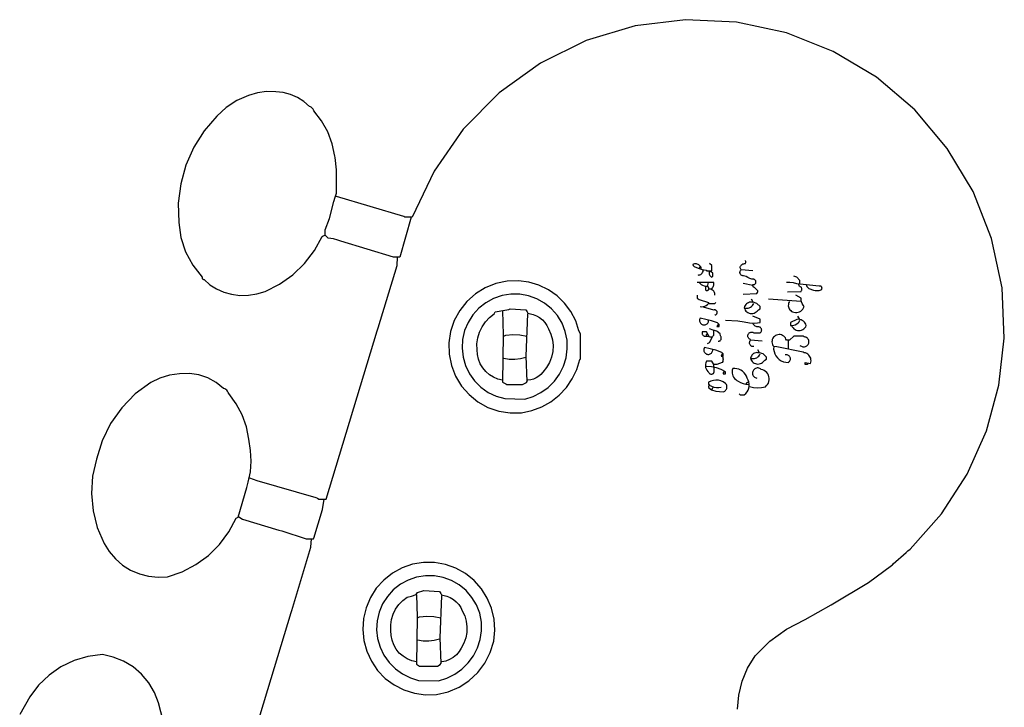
# Model space of a CAD drawing. Extents: x -68 to 722, y 3924 to 4942.
# Tile 16 of 25: x 109 to 191, y 4856 to 4914. Entities that reach past the tile are written whole.
import ezdxf

# ---------------------------------------------------------------- set-up
doc = ezdxf.new("R2010")
doc.units = 0
doc.layers.get('0').update_dxf_attribs({"linetype": 'CONTINUOUS'})

msp = doc.modelspace()

# ---------------------------------------------------------------- linework, layer by layer
at = {"color": 7, "linetype": 'CONTINUOUS'}
for p, q in [((165.2834, 4892.900197), (165.370718, 4893.074832)), ((169.736619, 4892.725562), (168.776121, 4892.812879)), ((166.069262, 4891.241161), (166.331216, 4891.241161)), ((169.736619, 4891.503114), (168.950757, 4891.677749)), ((173.753249, 4890.193349), (171.04639, 4890.367984)), ((170.522482, 4886.875277), (169.561983, 4886.962594)), ((172.705432, 4886.264053), (172.705432, 4886.962594)), ((166.331216, 4882.858663), (166.418534, 4883.033298))]:
    msp.add_line(p, q, dxfattribs=at)
for points in [[(168.474787, 4856.317666), (168.570549, 4857.497646), (168.850922, 4858.647827), (169.30891, 4859.73951), (169.933085, 4860.745459), (171.15617, 4861.963299), (172.551097, 4862.979788), (174.085057, 4863.771017), (176.268008, 4864.993464), (179.363432, 4866.857697), (181.271331, 4868.259146), (181.347764, 4868.317449), (181.415406, 4868.385756), (182.485052, 4869.324421), (182.639831, 4869.476631), (182.812495, 4869.608204), (185.42142, 4872.548233), (187.5527, 4875.850942), (189.15672, 4879.439444), (190.196138, 4883.230199), (190.646756, 4887.134959), (190.455465, 4891.315451), (189.583708, 4895.408511), (188.054914, 4899.304138), (185.910169, 4902.897632), (183.207114, 4906.092418), (180.018398, 4908.802633), (176.429717, 4910.955438), (172.53752, 4912.492976), (168.395888, 4913.391296), (164.162391, 4913.585228), (159.955974, 4913.069323), (155.89482, 4911.858077), (152.09303, 4909.985521), (148.657419, 4907.504265), (145.684513, 4904.484023), (143.25784, 4901.00965), (141.445577, 4897.178764), (140.834351, 4897.178764), (140.738301, 4897.239886), (135.145232, 4898.904947), (135.071361, 4898.925117)], [(141.358259, 4897.178764), (140.397761, 4893.860692), (139.873853, 4893.860692), (135.515635, 4895.20128), (135.254729, 4895.28397), (134.890787, 4895.397046), (134.460135, 4895.43241), (134.198181, 4895.694363), (134.198181, 4896.130951), (134.573648, 4897.082714), (134.930342, 4898.481805), (135.020514, 4898.842207), (135.158679, 4899.18707), (135.158679, 4901.10806), (135.031631, 4902.152554), (135.014866, 4902.250873), (134.788916, 4903.279817), (134.415206, 4904.264764), (133.901738, 4905.184618), (133.259512, 4906.019679), (133.235761, 4906.089736), (133.201621, 4906.155359), (133.157887, 4906.215019), (133.105581, 4906.267326), (133.04592, 4906.311059), (132.980296, 4906.345199), (132.91024, 4906.36895), (132.435007, 4906.77918), (131.904184, 4907.114384), (131.329513, 4907.367147), (130.723708, 4907.531878), (130.100171, 4907.604932), (129.330737, 4907.613734), (128.568968, 4907.505049), (127.832696, 4907.28142), (126.862634, 4906.8639), (125.975414, 4906.291028), (125.195692, 4905.578725), (124.144196, 4904.352489), (123.282174, 4902.986394), (122.62795, 4901.509477), (122.195428, 4899.95313), (121.993802, 4898.350433), (122.027357, 4896.735452), (122.211383, 4895.491154), (122.60742, 4894.297295), (123.203582, 4893.189713), (123.981971, 4892.201655), (123.978146, 4892.176051), (123.978497, 4892.150164), (123.983016, 4892.124673), (123.991584, 4892.100243), (124.003977, 4892.077513), (124.019871, 4892.057077), (124.038851, 4892.039471), (124.060421, 4892.025153), (124.084015, 4892.014498), (124.109019, 4892.007786), (124.134778, 4892.005191), (124.631132, 4891.574878), (125.185332, 4891.222175), (125.785345, 4890.954739), (126.418144, 4890.778377), (127.121822, 4890.692667), (127.830634, 4890.70234), (128.53171, 4890.80722), (129.212321, 4891.005403), (130.415945, 4891.614606), (131.515383, 4892.396319), (132.486097, 4893.333095), (133.306424, 4894.404027), (133.958056, 4895.585216), (134.031417, 4895.635242), (134.112253, 4895.671985), (134.198181, 4895.694363)], [(127.911283, 4875.523977), (128.515785, 4875.315725), (133.42105, 4873.891136), (133.578223, 4873.838746), (133.674273, 4873.777623), (134.285499, 4873.777623), (138.533259, 4887.756137), (138.594906, 4888.002723), (140.184792, 4893.166429), (140.223125, 4893.860692)], [(168.950757, 4890.804572), (170.082573, 4890.847969), (170.123646, 4890.915995), (170.154086, 4890.989397), (170.17321, 4891.066526), (169.911255, 4891.328479), (169.875584, 4891.341678), (169.842417, 4891.360295), (169.812571, 4891.383872), (169.786781, 4891.411828), (169.765683, 4891.443475), (169.749797, 4891.478034), (169.739512, 4891.514652), (169.735083, 4891.552428), (169.736619, 4891.590432), (169.773533, 4891.58546), (169.810759, 4891.586712), (169.847255, 4891.594151), (169.882001, 4891.60757), (169.914023, 4891.626593), (169.942427, 4891.650688), (169.966417, 4891.67918), (169.985322, 4891.711272), (169.998613, 4891.746067), (170.005917, 4891.78259), (170.007032, 4891.81982), (170.001924, 4891.856715), (169.990738, 4891.892243), (169.973787, 4891.925408), (169.951544, 4891.955284), (169.924632, 4891.981035), (169.893804, 4892.001939), (169.859924, 4892.017411), (169.823937, 4892.02702), (169.657925, 4892.050265), (169.496581, 4892.095746), (169.342869, 4892.162627), (169.199613, 4892.24968), (168.958441, 4892.319796), (168.912686, 4892.322626), (168.868018, 4892.332931), (168.825648, 4892.350433), (168.786728, 4892.374655), (168.752315, 4892.404941), (168.723343, 4892.440467), (168.700599, 4892.480269), (168.684701, 4892.523266), (168.67608, 4892.56829), (168.674971, 4892.614118), (168.681403, 4892.659507), (168.695202, 4892.703222), (168.715994, 4892.744078), (168.743213, 4892.780964), (168.776121, 4892.812879), (168.688803, 4892.987515), (168.705129, 4893.053547), (168.73198, 4893.116044), (168.768642, 4893.17334), (168.814137, 4893.223908), (168.867253, 4893.2664), (168.926574, 4893.299685), (168.99052, 4893.322875), (169.057387, 4893.335353), (169.125393, 4893.336785), (169.144018, 4893.378325), (169.155408, 4893.4224), (169.159241, 4893.467762), (169.155408, 4893.513124), (169.144018, 4893.557199), (169.125393, 4893.598738)], [(165.458036, 4892.900197), (165.442856, 4892.975705), (165.415463, 4893.047688), (165.376604, 4893.114186), (165.327336, 4893.173386), (165.269003, 4893.223677), (165.203192, 4893.263688), (165.131696, 4893.29233), (165.056463, 4893.308822), (164.979543, 4893.312716), (164.903029, 4893.303905), (164.829006, 4893.282629), (164.759492, 4893.249468), (164.765486, 4893.21729), (164.776974, 4893.186641), (164.793606, 4893.158451), (164.814879, 4893.133575), (164.840145, 4893.112768), (164.868639, 4893.096662), (165.191674, 4892.94331), (165.532259, 4892.834359), (165.884322, 4892.771753), (165.894626, 4892.725562), (166.331216, 4892.725562), (166.331216, 4893.16215), (166.15658, 4893.336785)], [(165.196082, 4892.376291), (165.27184, 4892.38306), (165.345281, 4892.402847), (165.414185, 4892.435055), (165.47647, 4892.47871), (165.530252, 4892.532493), (165.573907, 4892.594777), (165.606115, 4892.663681), (165.625903, 4892.737121), (165.632672, 4892.812879)], [(166.15658, 4892.725562), (166.133256, 4892.662131), (166.120902, 4892.595688), (166.119868, 4892.528113), (166.130182, 4892.461323), (166.151554, 4892.397208), (166.183377, 4892.337587), (166.224749, 4892.284148), (166.274499, 4892.238405), (166.331216, 4892.201655), (166.418534, 4892.288973), (166.418534, 4892.550926), (166.243898, 4892.638244), (166.243898, 4892.725562)], [(173.665931, 4891.677749), (173.665931, 4891.939702), (173.403977, 4892.201655), (173.142023, 4892.288973)], [(150.526653, 4880.937674), (151.382694, 4881.115459), (152.201476, 4881.42207), (152.963734, 4881.850293), (153.651535, 4882.390054), (154.248697, 4883.028654), (154.74117, 4883.751067), (155.117367, 4884.540298), (155.368437, 4885.377778), (155.416462, 4885.390876), (155.416462, 4887.4865), (155.298321, 4887.740769), (155.024381, 4888.569329), (154.621557, 4889.343466), (154.100204, 4890.043286), (153.473721, 4890.650801), (152.758207, 4891.150399), (151.972053, 4891.52924), (151.135463, 4891.777587), (150.269938, 4891.889058), (149.31804, 4891.858484), (148.385725, 4891.663977), (147.501009, 4891.311384), (146.69048, 4890.8113), (145.978494, 4890.178752), (145.386446, 4889.432749), (144.932129, 4888.59571), (144.629195, 4887.692788), (144.486747, 4886.751116), (144.509066, 4885.798992), (144.695481, 4884.865029), (145.040391, 4883.977293), (145.53343, 4883.162461), (146.159783, 4882.445019), (146.900626, 4881.846528), (147.733698, 4881.384971), (148.633963, 4881.07422), (149.574368, 4880.923612), (150.526653, 4880.937674)], [(166.59317, 4890.717255), (166.59653, 4890.785815), (166.588351, 4890.853968), (166.568866, 4890.919786), (166.538625, 4890.981408), (166.498484, 4891.037089), (166.449578, 4891.085256), (166.393291, 4891.124544), (166.331216, 4891.153843), (166.396705, 4891.350308), (166.441264, 4891.409462), (166.476137, 4891.474797), (166.500483, 4891.544739), (166.513718, 4891.617606), (166.515522, 4891.691642), (166.505852, 4891.765067), (165.108764, 4891.765067)], [(165.981944, 4891.415796), (165.847355, 4891.425533), (165.715931, 4891.456138), (165.590886, 4891.506861), (165.475281, 4891.576462), (165.371943, 4891.663238), (165.2834, 4891.765067)], [(165.807308, 4891.415796), (165.807308, 4891.153843), (165.826767, 4891.133933), (165.849305, 4891.117591), (165.874277, 4891.105285), (165.900967, 4891.097367), (165.92861, 4891.094065), (165.956415, 4891.095473), (165.983583, 4891.10155), (166.009336, 4891.112124), (166.032938, 4891.12689), (166.05371, 4891.145425), (166.071058, 4891.167199), (166.084484, 4891.191587), (166.093605, 4891.21789), (166.098158, 4891.245355), (166.098013, 4891.273194), (166.093173, 4891.30061), (166.083779, 4891.326817), (166.070099, 4891.351064), (166.052525, 4891.372655), (166.03156, 4891.390973), (166.007807, 4891.405492), (165.981944, 4891.415796), (166.069262, 4891.765067)], [(174.189839, 4891.590432), (174.209493, 4891.512141), (174.241941, 4891.43823), (174.286274, 4891.370773), (174.341247, 4891.311665), (174.405316, 4891.262564), (174.476684, 4891.224849), (174.553347, 4891.199578), (174.633153, 4891.187461), (174.782556, 4891.129646), (174.939363, 4891.096851), (175.099414, 4891.089945), (175.258463, 4891.109112), (175.412291, 4891.153843), (175.436047, 4891.170437), (175.45656, 4891.190905), (175.473208, 4891.214623), (175.485484, 4891.240871), (175.493016, 4891.268852), (175.495575, 4891.297716), (175.493084, 4891.326586), (175.485617, 4891.354585), (175.473402, 4891.380862), (175.456809, 4891.404619), (175.436344, 4891.425134), (175.412627, 4891.441783), (175.38638, 4891.454062), (175.358399, 4891.461596), (175.329535, 4891.464158), (175.300665, 4891.461669), (175.272665, 4891.454204), (175.246387, 4891.441992), (173.396293, 4891.646926), (173.114194, 4891.726273), (172.823841, 4891.765906), (172.530796, 4891.765067)], [(172.618114, 4890.979208), (173.749931, 4891.022605), (173.776222, 4891.051187), (173.797502, 4891.083674), (173.813202, 4891.119194), (173.822902, 4891.156799), (173.826342, 4891.195482), (173.82343, 4891.234208), (173.814244, 4891.271942), (173.79903, 4891.307674), (173.778195, 4891.340447), (173.752296, 4891.369386), (173.722026, 4891.393716), (173.688195, 4891.412785), (173.651707, 4891.426086), (173.61354, 4891.43326), (173.578613, 4891.590432)], [(150.788607, 4882.072804), (151.486442, 4882.292558), (152.14025, 4882.62089), (152.73326, 4883.04938), (153.250265, 4883.567039), (153.678005, 4884.16059), (154.00551, 4884.81481), (154.224379, 4885.512922), (154.329001, 4886.237019), (154.316692, 4886.968532), (154.162, 4887.692189), (153.887785, 4888.379515), (153.501861, 4889.010921), (153.015227, 4889.568415), (152.44175, 4890.036108), (151.797774, 4890.400672), (151.10165, 4890.651719), (150.373215, 4890.782093), (149.63323, 4890.78808), (148.902782, 4890.669509), (148.202686, 4890.429759), (147.552895, 4890.075662), (146.971926, 4889.61731), (146.476335, 4889.067763), (146.080246, 4888.442684), (145.794945, 4887.759885), (145.628564, 4887.038825), (145.585845, 4886.300053), (145.668003, 4885.564621), (145.872699, 4884.853489), (146.194099, 4884.186921), (146.623043, 4883.583913), (147.147308, 4883.06165), (147.751953, 4882.635016), (148.419747, 4882.316168), (149.13166, 4882.114192), (150.788607, 4882.072804)], [(165.108764, 4890.717255), (165.108764, 4890.455302), (165.274668, 4890.35052), (166.069262, 4890.106031), (166.069262, 4890.018713), (166.59317, 4890.018713), (166.680488, 4890.106031)], [(169.736619, 4890.106031), (169.645679, 4890.12362), (169.553081, 4890.125885), (169.46139, 4890.112765), (169.373143, 4890.084622), (169.290785, 4890.042236), (169.216595, 4889.98678), (169.152628, 4889.91979), (169.100655, 4889.84312), (169.062115, 4889.758894), (169.038075, 4889.669443), (169.068925, 4889.569259), (169.116166, 4889.475682), (169.178457, 4889.391371), (169.254025, 4889.318722), (169.340724, 4889.2598), (169.436089, 4889.21628), (169.53741, 4889.189399), (169.641807, 4889.179921), (169.746312, 4889.188116), (169.847956, 4889.213749), (169.943849, 4889.256094), (170.031265, 4889.313945), (170.107721, 4889.38566), (170.219653, 4889.493829), (170.347846, 4889.582125), (170.347846, 4889.75676), (170.085891, 4890.018713), (169.771547, 4890.123495), (169.649301, 4890.367984)], [(172.79275, 4890.193349), (172.747357, 4890.110672), (172.715601, 4890.021861), (172.69828, 4889.929147), (172.695831, 4889.83486), (172.708314, 4889.741372), (172.735417, 4889.651032), (172.776456, 4889.56611), (172.830402, 4889.488742), (172.895898, 4889.420873), (172.971297, 4889.364208), (173.054705, 4889.320172), (173.167204, 4889.28252), (173.284389, 4889.264042), (173.403015, 4889.26525), (173.5198, 4889.28611), (173.631509, 4889.326046), (173.73505, 4889.383951), (173.827556, 4889.458222), (173.906468, 4889.546804), (173.969599, 4889.647243), (174.015203, 4889.75676), (173.922958, 4889.878099), (173.849296, 4890.011539), (173.795777, 4890.154256), (173.763534, 4890.303228), (173.753249, 4890.455302), (173.316659, 4890.717255)], [(148.954928, 4883.644522), (148.565998, 4883.737823), (148.196693, 4883.8914), (147.856291, 4884.101394), (147.553341, 4884.362533), (147.295455, 4884.668254), (147.089109, 4885.01088), (146.939488, 4885.381804), (146.850349, 4885.771707), (146.823931, 4886.170797), (146.816165, 4886.665805), (146.884822, 4887.15609), (147.028261, 4887.629924), (147.243051, 4888.075973), (147.524053, 4888.483565), (147.864546, 4888.842952), (148.256384, 4889.145536), (148.343702, 4889.320172), (149.136288, 4889.46119), (149.472113, 4889.528424), (149.566154, 4889.582125), (150.875925, 4889.494807), (150.980706, 4889.328904), (151.033097, 4889.224122), (151.481213, 4889.110173), (151.761479, 4888.996234), (152.021966, 4888.842359), (152.257021, 4888.651885), (152.461542, 4888.428946), (152.631093, 4888.178381), (152.761994, 4887.905625), (152.961945, 4887.465678), (153.089759, 4886.999634), (153.142216, 4886.519237), (153.117994, 4886.036591), (153.017703, 4885.56386), (152.84387, 4885.112954), (152.600875, 4884.695237), (152.294843, 4884.321234), (152.140211, 4884.131737), (151.958129, 4883.968439), (151.75298, 4883.83527), (151.529702, 4883.735436), (151.293668, 4883.671339), (151.050561, 4883.644522)], [(165.370718, 4889.75676), (165.50025, 4889.747619), (165.629439, 4889.760743), (165.754487, 4889.795745), (165.871716, 4889.851596), (165.97768, 4889.926655), (166.069262, 4890.018713)], [(166.59317, 4889.058219), (166.629331, 4889.064239), (166.663925, 4889.076366), (166.695929, 4889.094241), (166.724399, 4889.117335), (166.74849, 4889.144965), (166.767491, 4889.176314), (166.780841, 4889.210455), (166.788143, 4889.246378), (166.789183, 4889.283021), (166.783929, 4889.319301), (166.772537, 4889.354144), (166.755344, 4889.386519), (166.732858, 4889.415471), (166.705744, 4889.440142), (166.674804, 4889.459803), (166.640953, 4889.473872), (166.605193, 4889.481933), (166.56858, 4889.483748), (166.532197, 4889.479264), (166.49712, 4889.468612), (165.650136, 4889.70437), (165.632672, 4889.75676)], [(169.038075, 4889.669443), (169.139921, 4889.641611), (169.245021, 4889.631543), (169.350298, 4889.639531), (169.452675, 4889.665343), (169.549156, 4889.708223), (169.636918, 4889.766917), (169.713395, 4889.839708), (169.776348, 4889.924467), (169.823937, 4890.018713)], [(148.954928, 4889.407489), (148.996666, 4887.400929), (148.954928, 4883.469887), (149.20815, 4883.356374), (149.3042, 4883.295251), (150.613971, 4883.295251), (150.922902, 4883.442993), (150.99817, 4883.539741), (150.921854, 4885.654925), (151.050561, 4889.145536)], [(166.855124, 4888.27236), (166.767806, 4888.097724), (166.942442, 4888.097724), (166.942442, 4888.27236), (166.811465, 4888.403336), (166.320913, 4888.580504), (165.370718, 4888.796266), (165.343777, 4888.739308), (165.32676, 4888.678641), (165.320148, 4888.615981), (165.324129, 4888.553099), (165.338589, 4888.491773), (165.363121, 4888.433737), (165.39703, 4888.380631), (165.439357, 4888.333958), (165.488907, 4888.295036), (165.544277, 4888.264967), (165.603903, 4888.244601), (165.666098, 4888.234512), (165.729104, 4888.234987), (165.79114, 4888.246012), (165.850452, 4888.267276), (165.905363, 4888.298177), (165.95432, 4888.337841), (165.995938, 4888.385148), (166.029043, 4888.438758), (166.052696, 4888.497158), (166.06623, 4888.558695), (166.069262, 4888.62163)], [(167.466351, 4888.62163), (168.511111, 4888.581551), (169.032137, 4888.498949), (169.465848, 4888.409173), (169.908407, 4888.391698), (170.347846, 4888.446995), (170.347846, 4888.708948), (169.736619, 4888.970901)], [(173.578613, 4888.708948), (173.412708, 4888.682753), (172.880068, 4888.446995), (172.880068, 4888.185042), (173.016102, 4888.185223), (173.150176, 4888.208226), (173.27849, 4888.2534), (173.397404, 4888.319463), (173.503548, 4888.404543), (173.593911, 4888.506226), (173.665931, 4888.62163)], [(172.967387, 4888.185042), (173.018287, 4888.086049), (173.085077, 4887.997001), (173.165862, 4887.920422), (173.258352, 4887.858485), (173.359923, 4887.812945), (173.467695, 4887.785094), (173.578613, 4887.775722), (173.68953, 4887.785094), (173.797303, 4887.812945), (173.898874, 4887.858485), (173.991363, 4887.920422), (174.072148, 4887.997001), (174.138938, 4888.086049), (174.189839, 4888.185042), (174.150798, 4888.28926), (174.096018, 4888.386136), (174.026835, 4888.473311), (173.944932, 4888.548661), (173.852304, 4888.610352), (173.751207, 4888.656882), (173.644101, 4888.687119), (173.491295, 4888.970901)], [(166.855124, 4886.875277), (166.899563, 4886.877529), (166.942993, 4886.88721), (166.98418, 4886.904045), (167.021957, 4886.927556), (167.05525, 4886.957075), (167.083115, 4886.991766), (167.104759, 4887.030642), (167.11957, 4887.0726), (167.127125, 4887.11645), (167.127211, 4887.160945), (167.119826, 4887.204823), (167.105179, 4887.246839), (167.083685, 4887.285798), (167.055956, 4887.320597), (167.02976, 4887.4865), (166.789636, 4887.682965), (166.754709, 4887.70916), (166.447952, 4887.794619), (166.15658, 4887.923089)], [(169.823937, 4886.438688), (169.773175, 4886.436837), (169.722788, 4886.443267), (169.674118, 4886.457806), (169.62846, 4886.480068), (169.587031, 4886.50946), (169.550934, 4886.545198), (169.521131, 4886.586331), (169.498414, 4886.631764), (169.48339, 4886.680287), (169.476457, 4886.730607), (169.477801, 4886.781385), (169.487386, 4886.831268), (169.504957, 4886.878928), (169.530045, 4886.923095), (169.561983, 4886.962594), (169.541027, 4887.034195), (169.493458, 4887.053738), (169.449784, 4887.080889), (169.411209, 4887.114899), (169.378799, 4887.154828), (169.35345, 4887.199573), (169.335862, 4887.247898), (169.32652, 4887.298469), (169.325683, 4887.349889), (169.333374, 4887.400737), (169.349379, 4887.449609), (169.373258, 4887.495156), (169.404351, 4887.536119), (169.441798, 4887.571366), (169.484566, 4887.599925), (169.531473, 4887.621006), (169.581224, 4887.634028), (169.632444, 4887.63863), (169.683719, 4887.634686), (169.733633, 4887.622304), (169.780807, 4887.601826), (169.823937, 4887.573818), (170.347846, 4887.573818), (170.386135, 4887.60092), (170.419142, 4887.634254), (170.445865, 4887.672809), (170.465494, 4887.715415), (170.477433, 4887.760781), (170.48132, 4887.807531), (170.477037, 4887.854245), (170.464715, 4887.899508), (170.444726, 4887.941947), (170.417677, 4887.980275), (170.384389, 4888.013328), (170.345871, 4888.040104), (170.303292, 4888.059792), (170.257942, 4888.071794), (170.211198, 4888.075747), (170.164478, 4888.071529), (170.087516, 4888.080703), (170.012957, 4888.101873), (169.942659, 4888.134513), (169.878372, 4888.177807), (169.821699, 4888.230679), (169.774053, 4888.29181), (169.736619, 4888.359677)], [(149.042246, 4887.311865), (149.216882, 4887.399183), (149.801172, 4887.449916), (150.386928, 4887.420629), (150.963243, 4887.311865)], [(166.331216, 4887.224547), (166.15658, 4887.224547), (165.894626, 4887.661136), (165.545354, 4887.661136), (165.534344, 4887.615469), (165.531233, 4887.568597), (165.536114, 4887.521876), (165.548843, 4887.476658), (165.569053, 4887.434252), (165.596158, 4887.395886), (165.629375, 4887.362669), (165.667741, 4887.335564), (165.710147, 4887.315354), (165.755365, 4887.302625), (165.802087, 4887.297745), (165.848959, 4887.300855), (165.894626, 4887.311865)], [(166.069262, 4887.311865), (166.056344, 4887.298686), (166.04135, 4887.287927), (166.024729, 4887.279908), (166.006975, 4887.27487), (165.98862, 4887.272963), (165.97021, 4887.274242), (165.952294, 4887.278671), (165.935409, 4887.286117), (165.920056, 4887.296358), (165.906696, 4887.309088), (165.895725, 4887.323928), (165.887472, 4887.340434), (165.882183, 4887.358114), (165.880015, 4887.376441), (165.881034, 4887.394867), (165.885208, 4887.412843), (165.892414, 4887.429832), (165.902437, 4887.445328), (165.914976, 4887.458868), (165.929659, 4887.470048), (165.946046, 4887.478534), (165.96365, 4887.484073), (165.981944, 4887.4865)], [(165.981944, 4886.700641), (166.15658, 4886.787959), (166.418534, 4887.311865), (166.505852, 4887.399183), (166.505852, 4887.748453)], [(173.665931, 4886.526006), (173.840567, 4886.438688), (173.908977, 4886.418956), (173.979749, 4886.411173), (174.050812, 4886.415567), (174.120086, 4886.432009), (174.185544, 4886.460018), (174.24527, 4886.498774), (174.297516, 4886.547143), (174.340754, 4886.60371), (174.373716, 4886.666818), (174.39544, 4886.734622), (174.405289, 4886.805136), (174.402975, 4886.876297), (174.388565, 4886.946022), (174.362482, 4887.01227), (174.325488, 4887.073104), (174.278667, 4887.126742), (174.223388, 4887.171614), (174.16127, 4887.206408), (174.094131, 4887.230105), (174.023935, 4887.242011), (173.927885, 4887.311865), (173.142023, 4887.311865), (172.79275, 4886.962594), (172.530796, 4886.962594), (172.499889, 4887.062717), (172.452162, 4887.156001), (172.389047, 4887.239645), (172.312439, 4887.311137), (172.22464, 4887.368331), (172.128285, 4887.409509), (172.026269, 4887.433435), (171.921653, 4887.43939), (171.81758, 4887.427195), (171.717175, 4887.397218), (171.623453, 4887.350357), (171.539227, 4887.288019), (171.467028, 4887.212078), (171.409023, 4887.124813), (171.366953, 4887.028844), (171.342083, 4886.927054), (171.335159, 4886.822499), (171.346389, 4886.718318), (171.375435, 4886.617639), (171.421426, 4886.523487), (171.48298, 4886.438688), (171.477231, 4886.235356), (171.5066, 4886.034074), (171.570209, 4885.840861), (171.666156, 4885.661498), (171.791571, 4885.501347), (171.942703, 4885.365198), (172.115032, 4885.257125), (172.303404, 4885.180358), (172.502186, 4885.137193), (172.705432, 4885.128923), (172.751734, 4885.161856), (172.791809, 4885.202134), (172.824507, 4885.248602), (172.848888, 4885.299923), (172.864253, 4885.354625), (172.87016, 4885.411136), (172.866439, 4885.467832), (172.853197, 4885.523087), (172.830815, 4885.575311), (172.799935, 4885.623006), (172.761445, 4885.664802), (172.71645, 4885.699497), (172.666242, 4885.726097), (172.612263, 4885.743835), (172.556064, 4885.752204), (172.499258, 4885.750963), (172.443478, 4885.740147)], [(167.204396, 4885.827464), (167.117078, 4885.652829), (167.291715, 4885.652829), (167.291715, 4885.827464), (167.160737, 4885.958441), (166.670185, 4886.135608), (165.71999, 4886.35137), (165.693049, 4886.294413), (165.676032, 4886.233746), (165.66942, 4886.171086), (165.673401, 4886.108204), (165.687861, 4886.046878), (165.712393, 4885.988842), (165.746302, 4885.935736), (165.788629, 4885.889063), (165.838179, 4885.850141), (165.893549, 4885.820072), (165.953175, 4885.799705), (166.01537, 4885.789617), (166.078376, 4885.790092), (166.140413, 4885.801117), (166.199724, 4885.822381), (166.254635, 4885.853282), (166.303592, 4885.892946), (166.34521, 4885.940252), (166.378315, 4885.993863), (166.401968, 4886.052263), (166.415502, 4886.1138), (166.418534, 4886.176735)], [(174.277157, 4885.041605), (174.277157, 4884.954287), (174.102521, 4884.954287), (174.102521, 4885.128923), (174.539111, 4885.041605), (174.568983, 4885.144303), (174.581953, 4885.250467), (174.577683, 4885.357336), (174.556286, 4885.462128), (174.518317, 4885.562115), (174.464765, 4885.654696), (174.397023, 4885.737462), (174.316854, 4885.808259), (174.226345, 4885.865244), (174.127851, 4885.906935), (174.023935, 4885.932246), (173.919153, 4885.975904), (171.73725, 4886.407865), (171.48298, 4886.438688)], [(149.042246, 4885.478194), (149.500711, 4885.402369), (149.965282, 4885.391723), (150.426739, 4885.446466), (150.875925, 4885.565511)], [(167.204396, 4885.652829), (167.240453, 4885.569483), (167.262478, 4885.481384), (167.269885, 4885.390876), (167.262478, 4885.300368), (167.240453, 4885.212269), (167.204396, 4885.128923), (166.767806, 4884.954287), (166.505852, 4884.954287), (166.331216, 4885.21624), (165.894626, 4885.21624), (165.84528, 4885.096453), (165.816987, 4884.970027), (165.810568, 4884.840633), (165.826209, 4884.712028), (165.863456, 4884.587945), (165.921229, 4884.471986), (165.997849, 4884.367519), (166.091092, 4884.277575), (166.112562, 4884.243285), (166.139514, 4884.213111), (166.171172, 4884.18792), (166.20663, 4884.168436), (166.244867, 4884.155217), (166.284788, 4884.148644), (166.325245, 4884.148904), (166.365077, 4884.155991), (166.403142, 4884.169701), (166.438345, 4884.189641), (166.469677, 4884.215237), (166.496237, 4884.245755), (166.517265, 4884.28032), (166.532154, 4884.317938), (166.54048, 4884.35753), (166.542001, 4884.397959), (166.536675, 4884.438065), (166.505852, 4884.954287)], [(170.260528, 4885.914782), (170.169587, 4885.932371), (170.07699, 4885.934636), (169.985298, 4885.921516), (169.897051, 4885.893373), (169.814693, 4885.850987), (169.740503, 4885.795531), (169.676537, 4885.728541), (169.624564, 4885.651871), (169.586023, 4885.567645), (169.561983, 4885.478194), (169.592833, 4885.37801), (169.640075, 4885.284433), (169.702365, 4885.200122), (169.777933, 4885.127473), (169.864632, 4885.068551), (169.959998, 4885.025031), (170.061318, 4884.99815), (170.165715, 4884.988672), (170.27022, 4884.996867), (170.371864, 4885.0225), (170.467757, 4885.064845), (170.555173, 4885.122696), (170.631629, 4885.194411), (170.743561, 4885.30258), (170.871754, 4885.390876), (170.871754, 4885.565511), (170.6098, 4885.827464), (170.295455, 4885.932246), (170.17321, 4886.176735)], [(169.561983, 4885.478194), (169.66383, 4885.450362), (169.768929, 4885.440294), (169.874207, 4885.448282), (169.976583, 4885.474094), (170.073064, 4885.516974), (170.160826, 4885.575668), (170.237303, 4885.648459), (170.300256, 4885.733218), (170.347846, 4885.827464)], [(167.379033, 4884.343064), (167.291715, 4884.255746), (167.291715, 4884.168428), (167.466351, 4884.168428), (167.466351, 4884.343064), (167.102522, 4884.539735), (166.713424, 4884.679926), (166.307765, 4884.7605), (165.894626, 4884.779652)], [(168.601485, 4882.509392), (168.688803, 4882.422075), (169.038075, 4882.422075), (169.167668, 4882.536179), (169.276066, 4882.670581), (169.360138, 4882.821399), (169.417455, 4882.984275), (169.446362, 4883.154505), (169.446024, 4883.327172), (169.416451, 4883.497288), (169.358496, 4883.659939), (169.273834, 4883.810426), (169.216593, 4883.975328), (169.133413, 4884.128789), (169.026488, 4884.266761), (168.898639, 4884.385605), (168.753237, 4884.482185), (168.594119, 4884.553954), (168.425482, 4884.599019), (168.251774, 4884.616191), (168.077577, 4884.605017), (168.041992, 4884.485416), (168.025625, 4884.361711), (168.028881, 4884.236971), (168.05168, 4884.114289), (168.093455, 4883.996707), (168.153172, 4883.887142), (168.229348, 4883.788309), (168.320096, 4883.702661), (168.423164, 4883.632321), (168.535996, 4883.579034), (168.730579, 4883.461215), (168.94045, 4883.373476), (169.16099, 4883.317746), (169.387347, 4883.295251)], [(169.474665, 4883.120616), (169.799537, 4883.041517), (170.132593, 4883.011985), (170.466315, 4883.032686), (170.793168, 4883.103152), (170.891918, 4883.192236), (170.974639, 4883.296375), (171.039067, 4883.412722), (171.083442, 4883.538095), (171.10655, 4883.669067), (171.107758, 4883.802056), (171.087035, 4883.933426), (171.044946, 4884.059585), (170.982643, 4884.177084), (170.901828, 4884.282709), (170.804713, 4884.373572), (170.693951, 4884.44719), (170.572573, 4884.501549), (170.443895, 4884.535163), (170.388386, 4884.582752), (170.325515, 4884.62008), (170.257158, 4884.646032), (170.185355, 4884.659834), (170.112248, 4884.661075), (170.040019, 4884.649717), (169.970821, 4884.626099), (169.906719, 4884.590926), (169.849627, 4884.545247), (169.801247, 4884.490424), (169.763022, 4884.428095), (169.736093, 4884.360117), (169.721263, 4884.28852), (169.718975, 4884.215439), (169.729297, 4884.143054), (169.751922, 4884.073525), (169.786173, 4884.008927), (169.831029, 4883.951186), (169.885153, 4883.902025), (169.946929, 4883.862911), (170.014514, 4883.835011), (170.085891, 4883.819157)], [(121.100476, 4867.316115), (122.320718, 4867.737272), (123.464392, 4868.335914), (124.505854, 4869.09862), (125.42175, 4870.008286), (126.191545, 4871.044516), (126.797978, 4872.184076), (126.959516, 4872.275759), (127.703029, 4874.744841), (127.793141, 4875.18239), (127.983587, 4876.040541), (128.052522, 4876.916863), (127.998601, 4877.794237), (127.871902, 4878.751152), (127.657389, 4879.776811), (127.299762, 4880.761745), (126.806232, 4881.686095), (126.186751, 4882.531222), (126.149595, 4882.632141), (126.095616, 4882.725156), (126.026428, 4882.807487), (125.944096, 4882.876675), (125.851081, 4882.930654), (125.750161, 4882.96781), (125.138149, 4883.454211), (124.452127, 4883.82907), (123.71221, 4884.081397), (122.940092, 4884.203792), (122.10202, 4884.183829), (121.274471, 4884.049938), (120.47286, 4883.804613), (119.712119, 4883.452423), (118.420245, 4882.5043), (117.295862, 4881.362532), (116.367674, 4880.056264), (115.659375, 4878.618843), (115.189045, 4877.086964), (114.869097, 4875.681337), (114.774654, 4874.242854), (114.908075, 4872.807461), (115.266027, 4871.411028), (115.839565, 4870.088451), (116.253745, 4869.414653), (116.765631, 4868.811725), (117.363301, 4868.293708), (118.032835, 4867.872667), (118.75864, 4867.558407), (119.523813, 4867.358249), (120.310532, 4867.276853), (121.100476, 4867.316115)], [(167.291715, 4882.684028), (167.354726, 4882.707133), (167.413172, 4882.740122), (167.465516, 4882.782126), (167.51038, 4882.832041), (167.546583, 4882.888552), (167.573173, 4882.950174), (167.589451, 4883.015283), (167.594987, 4883.082168), (167.589637, 4883.149068), (167.57354, 4883.214223), (167.547122, 4883.275918), (167.511075, 4883.33253), (167.466351, 4883.382569), (167.289121, 4883.50016), (167.094169, 4883.585203), (166.887416, 4883.635116), (166.675137, 4883.648384), (166.463778, 4883.624603), (166.259755, 4883.564496), (166.069262, 4883.469887), (166.069262, 4883.295251), (166.15658, 4883.295251), (166.069262, 4883.120616), (166.069262, 4883.033298), (166.322484, 4882.841199), (166.685203, 4882.721661), (167.291715, 4882.684028)], [(167.117078, 4883.033298), (166.918849, 4883.010781), (166.719457, 4883.017438), (166.523171, 4883.053126), (166.334196, 4883.117081), (166.15658, 4883.207934)], [(169.212711, 4883.295251), (169.207206, 4883.318085), (169.205651, 4883.341521), (169.208091, 4883.364881), (169.214456, 4883.38749), (169.224561, 4883.408693), (169.238113, 4883.427876), (169.254722, 4883.444485), (169.273905, 4883.458037), (169.295108, 4883.468142), (169.317717, 4883.474507), (169.341078, 4883.476947), (169.364514, 4883.475392), (169.387347, 4883.469887)], [(127.038102, 4872.293223), (127.32695, 4872.103045), (130.363871, 4871.188916), (130.610458, 4871.12727), (132.626456, 4870.459551), (133.237682, 4870.459551), (133.255146, 4870.538137), (133.985911, 4872.909162), (134.110863, 4873.777623)], [(120.751204, 4852.122837), (120.825075, 4852.102667), (126.514194, 4850.376483), (127.12542, 4850.376483), (131.377808, 4864.356045), (131.430199, 4864.513217), (133.024714, 4869.765288), (133.063046, 4870.459551)], [(143.453892, 4857.536534), (144.416817, 4857.759751), (145.326373, 4858.146737), (146.15494, 4858.68574), (146.877359, 4859.360394), (147.471694, 4860.150212), (147.919897, 4861.03121), (148.208359, 4861.976638), (148.302386, 4862.890301), (148.243695, 4863.806913), (148.033911, 4864.701124), (147.678834, 4865.548203), (147.188286, 4866.324724), (146.575831, 4867.009212), (145.858408, 4867.582737), (145.055859, 4868.029437), (144.190377, 4868.336959), (143.2859, 4868.496797), (142.36744, 4868.504532), (141.460398, 4868.359949), (140.589861, 4868.067047), (139.786394, 4867.622741), (139.067618, 4867.051491), (138.453389, 4866.369077), (137.960676, 4865.594353), (137.603091, 4864.748719), (137.390512, 4863.855538), (137.328812, 4862.939484), (137.419694, 4862.025864), (137.66065, 4861.139917), (138.045021, 4860.306117), (138.562189, 4859.547499), (139.197868, 4858.885021), (139.934496, 4858.336984), (140.751724, 4857.918527), (141.626974, 4857.64121), (142.536068, 4857.512696), (143.453892, 4857.536534)], [(143.628528, 4858.671664), (144.325724, 4858.895248), (144.979345, 4859.225173), (145.573289, 4859.65331), (146.092922, 4860.169111), (146.525443, 4860.759869), (146.860195, 4861.411029), (147.088932, 4862.106548), (147.206017, 4862.829292), (147.208567, 4863.561454), (147.056993, 4864.286633), (146.785458, 4864.975927), (146.401717, 4865.609648), (145.916733, 4866.169693), (145.344359, 4866.640064), (144.700945, 4867.007325), (144.004871, 4867.260985), (143.27602, 4867.393797), (142.535213, 4867.401969), (141.80361, 4867.285266), (141.10211, 4867.047023), (140.450751, 4866.694044), (139.868141, 4866.236413), (139.370921, 4865.687203), (138.973294, 4865.062101), (138.686619, 4864.378963), (138.519086, 4863.657305), (138.475479, 4862.91774), (138.557044, 4862.181394), (138.761451, 4861.469301), (139.082861, 4860.801802), (139.512094, 4860.197965), (140.036888, 4859.675039), (140.642251, 4859.24796), (141.28373, 4858.922885), (141.971581, 4858.713052), (143.628528, 4858.671664)], [(141.794849, 4860.243382), (141.396554, 4860.339718), (141.019069, 4860.499172), (140.672326, 4860.717549), (140.365443, 4860.989105), (140.106494, 4861.306697), (139.902289, 4861.661972), (139.758201, 4862.045583), (139.678019, 4862.447441), (139.663853, 4862.856975), (139.653629, 4863.320189), (139.716796, 4863.779189), (139.851763, 4864.222422), (140.055133, 4864.63873), (140.321787, 4865.017633), (140.645012, 4865.349594), (141.016671, 4865.626255), (141.365943, 4865.713573), (141.759922, 4865.849177), (141.873436, 4866.023813), (142.406076, 4866.180985), (143.715846, 4866.093667), (143.820628, 4865.927763), (143.873019, 4865.822982), (144.321135, 4865.709033), (144.601401, 4865.595094), (144.861888, 4865.441219), (145.096942, 4865.250745), (145.301464, 4865.027806), (145.471015, 4864.777241), (145.601916, 4864.504485), (145.79906, 4864.081905), (145.928663, 4863.633974), (145.987624, 4863.171413), (145.974531, 4862.705293), (145.889697, 4862.246771), (145.735153, 4861.806822), (145.514598, 4861.395975), (145.33281, 4861.103339), (145.106956, 4860.843197), (144.842742, 4860.622122), (144.54684, 4860.445697), (144.226725, 4860.318378), (143.890482, 4860.243382)], [(141.794849, 4865.831714), (141.836413, 4863.999964), (141.794849, 4860.068747), (141.960754, 4859.963965), (142.056804, 4859.894111), (143.54121, 4859.894111), (143.759505, 4860.025088), (143.838091, 4860.138601), (143.761775, 4862.253784), (143.890482, 4865.744396)], [(141.882167, 4863.910725), (142.056804, 4863.998043), (142.641093, 4864.048776), (143.226849, 4864.019488), (143.803164, 4863.910725)], [(141.882167, 4862.077053), (142.340633, 4862.001229), (142.805203, 4861.990583), (143.266661, 4862.045326), (143.715846, 4862.164371)], [(120.728054, 4855.36442), (120.349541, 4856.855456), (120.013636, 4857.718781), (119.541604, 4858.515869), (118.946051, 4859.225433), (118.242882, 4859.828524), (117.450874, 4860.309035), (116.59118, 4860.654134), (115.686758, 4860.854606), (114.490786, 4860.704624), (113.334068, 4860.365736), (112.246243, 4859.846624), (111.255184, 4859.16059), (110.386286, 4858.325213), (109.661814, 4857.361898), (108.814829, 4855.868766)]]:
    msp.add_lwpolyline(points, dxfattribs=at)

doc.saveas('drawing.dxf')
